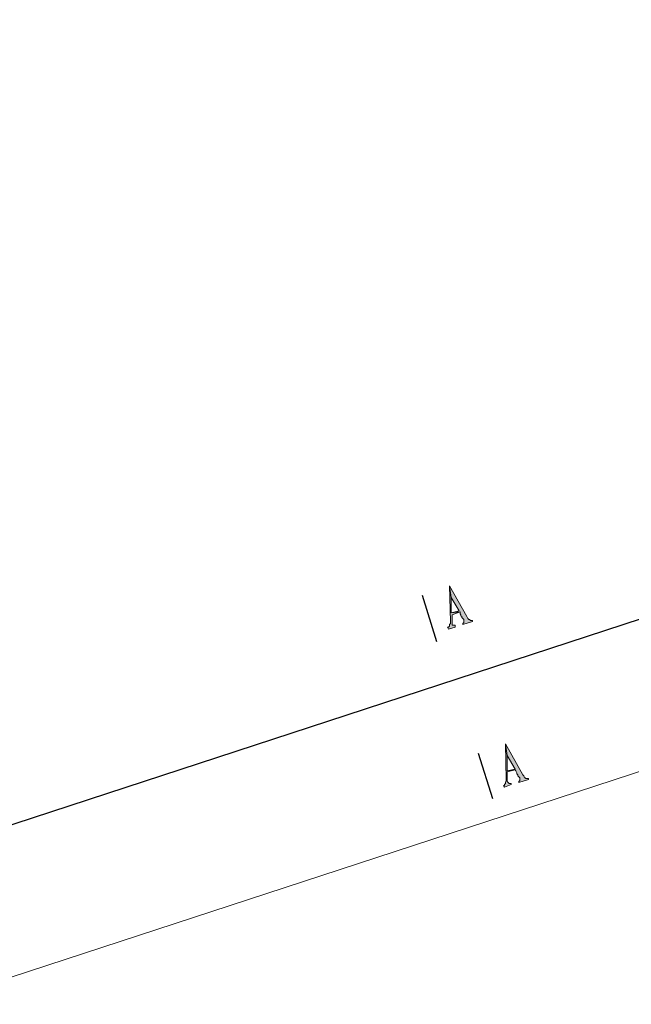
# Model space of a CAD drawing. Extents: x 566443 to 590371, y 3845226 to 3876576.
# Tile 131 of 221: x 586536 to 586563, y 3854011 to 3854054. Entities that reach past the tile are written whole.
import ezdxf

# ---------------------------------------------------------------- set-up
doc = ezdxf.new("R2010")
doc.units = 0
doc.layers.add('C00-00-00', color=7, linetype='CONTINUOUS')

msp = doc.modelspace()

# ---------------------------------------------------------------- hatches: boundary and pattern name
at = {"layer": 'C00-00-00'}
h = msp.add_hatch(color=256, dxfattribs=at)
h.dxf.hatch_style = 2
h.paths.add_polyline_path([(586555.006, 3854029.256), (586555.048, 3854027.689), (586555.048, 3854027.605), (586555.006, 3854027.562), (586555.006, 3854027.478), (586554.964, 3854027.435), (586554.921, 3854027.435), (586554.964, 3854027.351), (586555.26, 3854027.435), (586555.26, 3854027.52), (586555.175, 3854027.52), (586555.133, 3854027.52), (586555.133, 3854027.562), (586555.133, 3854027.986), (586555.472, 3854028.113), (586555.091, 3854028.07), (586555.091, 3854028.748)])
h = msp.add_hatch(color=256, dxfattribs=at)
h.dxf.hatch_style = 2
h.paths.add_polyline_path([(586555.006, 3854029.256), (586555.091, 3854028.748), (586555.429, 3854028.155), (586555.091, 3854028.07), (586555.472, 3854028.113), (586555.472, 3854028.028), (586555.514, 3854027.986), (586555.514, 3854027.943), (586555.556, 3854027.901), (586555.556, 3854027.859), (586555.599, 3854027.816), (586555.641, 3854027.774), (586555.641, 3854027.647), (586555.599, 3854027.605), (586555.599, 3854027.562), (586556.022, 3854027.689), (586556.022, 3854027.732), (586555.98, 3854027.732), (586555.937, 3854027.732), (586555.895, 3854027.774), (586555.853, 3854027.774), (586555.81, 3854027.816), (586555.768, 3854027.901)])
h = msp.add_hatch(color=256, dxfattribs=at)
h.dxf.hatch_style = 2
h.paths.add_polyline_path([(586557.461, 3854022.313), (586557.504, 3854020.747), (586557.504, 3854020.704), (586557.461, 3854020.62), (586557.461, 3854020.577), (586557.419, 3854020.535), (586557.419, 3854020.493), (586557.377, 3854020.493), (586557.419, 3854020.408), (586557.715, 3854020.535), (586557.715, 3854020.577), (586557.673, 3854020.577), (586557.631, 3854020.577), (586557.588, 3854020.62), (586557.546, 3854020.662), (586557.546, 3854021.085), (586557.885, 3854021.17), (586557.546, 3854021.128), (586557.546, 3854021.805)])
h = msp.add_hatch(color=256, dxfattribs=at)
h.dxf.hatch_style = 2
h.paths.add_polyline_path([(586557.461, 3854022.313), (586557.546, 3854021.805), (586557.885, 3854021.212), (586557.546, 3854021.128), (586557.885, 3854021.17), (586557.927, 3854021.128), (586557.969, 3854021.043), (586557.969, 3854021.001), (586558.012, 3854020.958), (586558.012, 3854020.916), (586558.054, 3854020.874), (586558.096, 3854020.831), (586558.096, 3854020.704), (586558.054, 3854020.662), (586558.054, 3854020.62), (586558.477, 3854020.747), (586558.477, 3854020.789), (586558.393, 3854020.789), (586558.35, 3854020.789), (586558.35, 3854020.831), (586558.308, 3854020.831), (586558.266, 3854020.916), (586558.223, 3854020.958)])

# ---------------------------------------------------------------- linework, layer by layer
at = {"layer": 'C00-00-00', "lineweight": 25}
for points in [[(586398.161, 3853973.714), (586643.694, 3854054.105)], [(586554.456, 3854026.8), (586553.821, 3854028.832)], [(586556.911, 3854019.9), (586556.276, 3854021.89)]]:
    msp.add_lwpolyline(points, dxfattribs=at)
at = {"layer": 'C00-00-00', "lineweight": 0}
for points in [[(586555.006, 3854029.256), (586555.048, 3854027.689), (586555.048, 3854027.605), (586555.006, 3854027.562), (586555.006, 3854027.478), (586554.964, 3854027.435), (586554.921, 3854027.435), (586554.964, 3854027.351), (586555.26, 3854027.435), (586555.26, 3854027.52), (586555.175, 3854027.52), (586555.133, 3854027.52), (586555.133, 3854027.562), (586555.133, 3854027.986), (586555.472, 3854028.113), (586555.091, 3854028.07), (586555.091, 3854028.748)], [(586555.006, 3854029.256), (586555.091, 3854028.748), (586555.429, 3854028.155), (586555.091, 3854028.07), (586555.472, 3854028.113), (586555.472, 3854028.028), (586555.514, 3854027.986), (586555.514, 3854027.943), (586555.556, 3854027.901), (586555.556, 3854027.859), (586555.599, 3854027.816), (586555.641, 3854027.774), (586555.641, 3854027.647), (586555.599, 3854027.605), (586555.599, 3854027.562), (586556.022, 3854027.689), (586556.022, 3854027.732), (586555.98, 3854027.732), (586555.937, 3854027.732), (586555.895, 3854027.774), (586555.853, 3854027.774), (586555.81, 3854027.816), (586555.768, 3854027.901)], [(586557.461, 3854022.313), (586557.504, 3854020.747), (586557.504, 3854020.704), (586557.461, 3854020.62), (586557.461, 3854020.577), (586557.419, 3854020.535), (586557.419, 3854020.493), (586557.377, 3854020.493), (586557.419, 3854020.408), (586557.715, 3854020.535), (586557.715, 3854020.577), (586557.673, 3854020.577), (586557.631, 3854020.577), (586557.588, 3854020.62), (586557.546, 3854020.662), (586557.546, 3854021.085), (586557.885, 3854021.17), (586557.546, 3854021.128), (586557.546, 3854021.805)], [(586557.461, 3854022.313), (586557.546, 3854021.805), (586557.885, 3854021.212), (586557.546, 3854021.128), (586557.885, 3854021.17), (586557.927, 3854021.128), (586557.969, 3854021.043), (586557.969, 3854021.001), (586558.012, 3854020.958), (586558.012, 3854020.916), (586558.054, 3854020.874), (586558.096, 3854020.831), (586558.096, 3854020.704), (586558.054, 3854020.662), (586558.054, 3854020.62), (586558.477, 3854020.747), (586558.477, 3854020.789), (586558.393, 3854020.789), (586558.35, 3854020.789), (586558.35, 3854020.831), (586558.308, 3854020.831), (586558.266, 3854020.916), (586558.223, 3854020.958)]]:
    msp.add_lwpolyline(points, close=True, dxfattribs=at)
at = {"layer": 'C00-00-00', "lineweight": 5}
msp.add_open_spline([(586400.108, 3853967.661), (586400.108, 3853967.661), (586645.684, 3854048.052), (586645.684, 3854048.052)], degree=3, dxfattribs=at)

doc.saveas('drawing.dxf')
